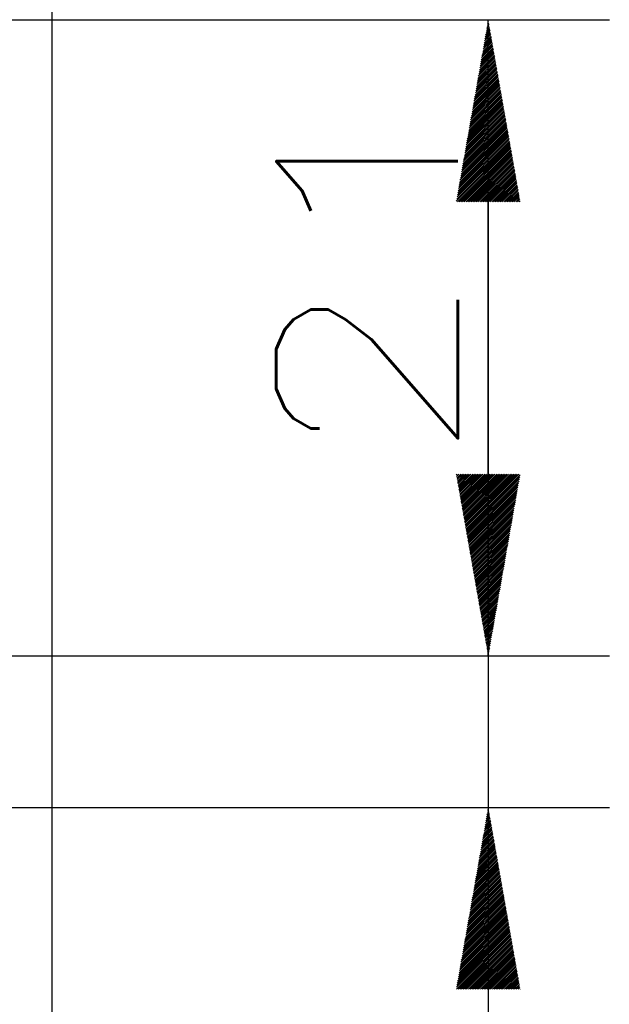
# Model space of a CAD drawing. Header units: millimetres. Extents: x 4 to 205, y 5 to 292.
# Tile 103 of 106: x 147 to 157, y 242 to 258. Entities that reach past the tile are written whole.
import ezdxf

# ---------------------------------------------------------------- set-up
doc = ezdxf.new("R2010")
doc.units = ezdxf.units.MM
doc.layers.add('1', color=7, linetype='CONTINUOUS')
doc.styles.add('DEFAULT', font='simplex.shx')
pattern_1 = [(45, (0, 0), (-0.0141421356, 0.0141421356), [])]
pattern_2 = [(45, (0, 0), (-0.0141421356, 0.0141421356), [])]

msp = doc.modelspace()

# ---------------------------------------------------------------- hatches: boundary and pattern name
at = {"layer": '1', "linetype": 'CONTINUOUS'}
h = msp.add_hatch(dxfattribs=at)
h.set_pattern_fill('ANSI31', color=27, scale=0.02, angle=45, style=0, pattern_type=0)
h.set_pattern_definition(pattern_1)
h.paths.add_polyline_path([(154.614, 257.967), (155.142, 254.967), (154.085, 254.967)], flags=0)
h = msp.add_hatch(dxfattribs=at)
h.set_pattern_fill('ANSI31', color=27, scale=0.02, angle=45, style=0, pattern_type=0)
h.set_pattern_definition(pattern_1)
h.paths.add_polyline_path([(154.614, 247.467), (154.085, 250.467), (155.142, 250.467)], flags=0)
h = msp.add_hatch(dxfattribs=at)
h.set_pattern_fill('ANSI31', color=27, scale=0.02, angle=45, style=0, pattern_type=0)
h.set_pattern_definition(pattern_2)
h.paths.add_polyline_path([(154.614, 247.467), (154.085, 250.467), (155.142, 250.467)], flags=0)
h = msp.add_hatch(dxfattribs=at)
h.set_pattern_fill('ANSI31', color=27, scale=0.02, angle=45, style=0, pattern_type=0)
h.set_pattern_definition(pattern_2)
h.paths.add_polyline_path([(154.614, 244.967), (155.142, 241.967), (154.085, 241.967)], flags=0)

# ---------------------------------------------------------------- linework, layer by layer
at = {"layer": '1', "color": 251, "linetype": 'CONTINUOUS'}
msp.add_line((147.407, 267.168), (147.407, 226.251), dxfattribs=at)
at = {"layer": '1', "color": 152, "linetype": 'CONTINUOUS'}
for p, q in [((135.028, 257.967), (156.614, 257.967)), ((135.028, 247.467), (156.614, 247.467)), ((135.028, 247.467), (156.614, 247.467)), ((134.978, 244.967), (156.614, 244.967))]:
    msp.add_line(p, q, dxfattribs=at)
at = {"layer": '1', "color": 27, "linetype": 'CONTINUOUS'}
for p, q in [((154.614, 247.467), (154.614, 257.967)), ((154.614, 254.967), (154.614, 238.125))]:
    msp.add_line(p, q, dxfattribs=at)

# ---------------------------------------------------------------- texts
at = {"layer": '1', "color": 87, "linetype": 'CONTINUOUS', "insert": (154.114, 250.572), "char_height": 3, "attachment_point": 7, "rotation": 90, "line_spacing_factor": 1.204819, "style": 'DEFAULT'}
msp.add_mtext('\\W01.270;21 ', dxfattribs=at)

doc.saveas('drawing.dxf')
